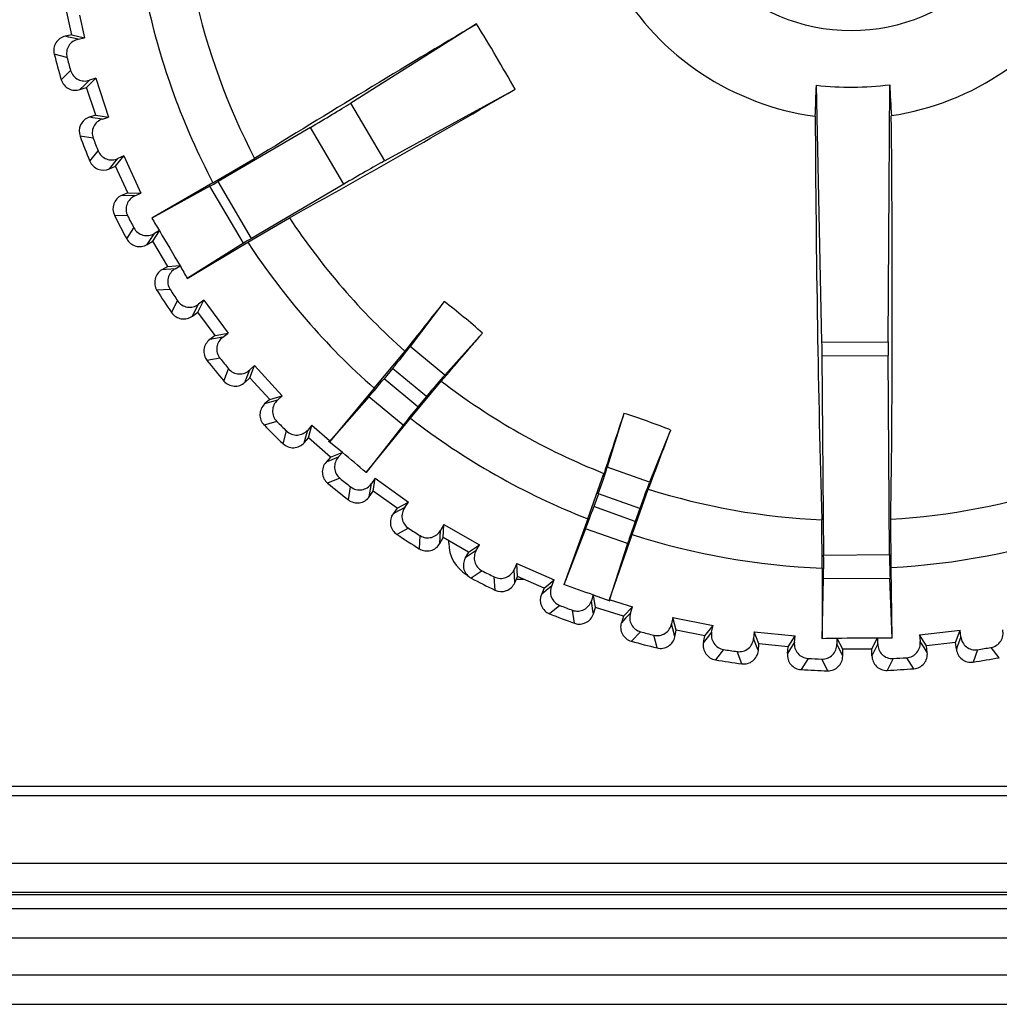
# Model space of a CAD drawing. Header units: millimetres. Extents: x 88 to 1193, y 471 to 1243.
# Tile 30 of 48: x 252 to 266, y 1092 to 1105. Entities that reach past the tile are written whole.
import ezdxf

# ---------------------------------------------------------------- set-up
doc = ezdxf.new("R2010")
doc.units = ezdxf.units.MM
doc.header["$LTSCALE"] = 20
doc.header["$PDMODE"] = 3
doc.header["$PDSIZE"] = 0.3
doc.layers.get('0').update_dxf_attribs({"linetype": 'CONTINUOUS'})
doc.layers.get('Defpoints').update_dxf_attribs({"linetype": 'CONTINUOUS'})
for name, color, linetype in [('0_M300_KNOB_D20_BL361', 7, 'CONTINUOUS'), ('33087215_M300_B_BODY_MH_BL357', 7, 'CONTINUOUS'), ('DIM', 6, 'CONTINUOUS'), ('MH300_KPD_COVER_BL360', 7, 'CONTINUOUS'), ('MH300_MEMBRANE_BL359', 7, 'CONTINUOUS')]:
    doc.layers.add(name, color=color, linetype=linetype)
doc.styles.get("Standard").update_dxf_attribs({"font": 'arial.ttf'})
doc.dimstyles.get("Standard").update_dxf_attribs({"dimtxt": 6, "dimasz": 4, "dimexe": 1, "dimexo": 1, "dimgap": 0.09, "dimtad": 1, "dimdec": 1, "dimzin": 0, "dimdsep": 46, "dimtxsty": 'Standard', "dimblk": '_FILLED', "dimcen": 0.09, "dimclrd": 256, "dimclre": 256, "dimadec": 0, "dimazin": 0, "dimtp": 0.1, "dimtm": 0.1, "dimtfac": 1, "dimtdec": 1, "dimtmove": 0, "dimatfit": 3, "dimldrblk": '_FILLED', "dimfxl": 1, "dimtolj": 1, "dimtzin": 0, "dimlwe": -1, "dimarcsym": 0})

# ---------------------------------------------------------------- blocks, each defined once
blk = doc.blocks.new('_FILLED')
at = {"color": 0, "linetype": 'ByBlock'}
blk.add_solid([(0, 0), (-1, 0.1667), (-1, -0.1667)], dxfattribs=at)
blk = doc.blocks.new('*D3')
at = {"layer": 'Defpoints', "color": 0, "transparency": 16777216}
for p in [(275.539, 1151.196), (275.539, 1137.088), (215.539, 1006.488)]:
    blk.add_point(p, dxfattribs=at)
at = {"layer": 'DIM', "color": 7, "transparency": 16777216}
for p, q in [((215.539, 1007.488), (215.539, 1152.196)), ((275.539, 1138.088), (275.539, 1152.196))]:
    blk.add_line(p, q, dxfattribs=at)
at = {"layer": 'DIM', "color": 7, "lineweight": -2, "transparency": 16777216}
blk.add_line((219.539, 1151.196), (271.539, 1151.196), dxfattribs=at)
at = {"layer": 'DIM', "color": 7, "lineweight": -2, "transparency": 16777216, "xscale": 4, "yscale": 4, "zscale": 4, "rotation": 180}
blk.add_blockref('_FILLED', (215.539, 1151.196), dxfattribs=at)
at = {"layer": 'DIM', "color": 7, "lineweight": -2, "transparency": 16777216, "xscale": 4, "yscale": 4, "zscale": 4}
blk.add_blockref('_FILLED', (275.539, 1151.196), dxfattribs=at)
at = {"layer": 'DIM', "color": 0, "transparency": 16777216, "insert": (245.539, 1155.708), "char_height": 6, "attachment_point": 5}
blk.add_mtext('\\A1;W1', dxfattribs=at)
blk = doc.blocks.new('*D5')
at = {"layer": 'Defpoints', "color": 0, "transparency": 16777216}
for p in [(275.539, 1136.438), (215.539, 1006.488), (296.206, 1006.488)]:
    blk.add_point(p, dxfattribs=at)
at = {"layer": 'DIM', "color": 7, "transparency": 16777216}
for p, q in [((276.539, 1136.438), (297.206, 1136.438)), ((216.539, 1006.488), (297.206, 1006.488))]:
    blk.add_line(p, q, dxfattribs=at)
at = {"layer": 'DIM', "color": 7, "lineweight": -2, "transparency": 16777216}
blk.add_line((296.206, 1132.438), (296.206, 1010.488), dxfattribs=at)
at = {"layer": 'DIM', "color": 7, "lineweight": -2, "transparency": 16777216, "xscale": 4, "yscale": 4, "zscale": 4}
for p, rotation in [((296.206, 1136.438), 90), ((296.206, 1006.488), 270)]:
    blk.add_blockref('_FILLED', p, dxfattribs=dict(at, rotation=rotation))
at = {"layer": 'DIM', "color": 0, "transparency": 16777216, "insert": (291.694, 1071.463), "char_height": 6, "attachment_point": 5, "rotation": 90}
blk.add_mtext('\\A1;H1', dxfattribs=at)

msp = doc.modelspace()

# ---------------------------------------------------------------- linework, layer by layer
at = {"layer": '0_M300_KNOB_D20_BL361', "linetype": 'Continuous'}
for p, q in [((252.889, 1104.934), (252.803, 1105.325)), ((252.994, 1105.202), (253.063, 1104.891)), ((258.421, 1105.081), (256.7, 1104.001)), ((252.889, 1104.934), (252.799, 1104.914)), ((252.847, 1104.903), (252.799, 1104.914)), ((252.975, 1104.872), (252.847, 1104.903)), ((252.889, 1104.934), (253.063, 1104.891)), ((252.975, 1104.872), (253.063, 1104.891)), ((252.823, 1104.625), (252.648, 1104.669)), ((252.745, 1104.319), (252.872, 1104.446)), ((253, 1104.185), (253.061, 1104.245)), ((253, 1104.185), (253.088, 1104.215)), ((253.061, 1104.245), (253.129, 1104.312)), ((253.088, 1104.215), (253.215, 1104.341)), ((253.215, 1103.835), (253.088, 1104.215)), ((253.215, 1104.341), (253.129, 1104.312)), ((253.215, 1104.341), (253.392, 1103.81)), ((263.139, 1100.732), (263.063, 1104.243)), ((264.042, 1100.739), (264.065, 1104.251)), ((258.946, 1104.188), (257.164, 1103.211)), ((257.164, 1103.211), (256.7, 1104.001)), ((253.215, 1103.835), (253.127, 1103.806)), ((253.215, 1103.835), (253.392, 1103.81)), ((253.306, 1103.782), (253.392, 1103.81)), ((253.176, 1103.799), (253.127, 1103.806)), ((253.306, 1103.782), (253.176, 1103.799)), ((253.181, 1103.521), (253.003, 1103.546)), ((256.15, 1103.668), (254.888, 1102.927)), ((256.606, 1102.892), (256.15, 1103.668)), ((253.135, 1103.208), (253.249, 1103.348)), ((253.488, 1103.14), (253.6, 1103.279)), ((253.6, 1103.279), (253.518, 1103.242)), ((253.6, 1103.279), (253.832, 1102.769)), ((253.403, 1103.102), (253.457, 1103.168)), ((253.403, 1103.102), (253.488, 1103.14)), ((253.457, 1103.168), (253.518, 1103.242)), ((253.653, 1102.776), (253.488, 1103.14)), ((254.818, 1102.91), (255.387, 1103.244)), ((254.818, 1102.91), (253.982, 1102.427)), ((255.344, 1102.151), (254.888, 1102.927)), ((256.606, 1102.892), (255.344, 1102.151)), ((253.653, 1102.776), (253.569, 1102.738)), ((253.75, 1102.732), (253.569, 1102.738)), ((253.653, 1102.776), (253.832, 1102.769)), ((253.75, 1102.732), (253.832, 1102.769)), ((254.777, 1102.863), (253.982, 1102.427)), ((255.234, 1102.084), (254.777, 1102.863)), ((253.652, 1102.46), (253.472, 1102.466)), ((255.295, 1102.098), (255.864, 1102.432)), ((253.64, 1102.144), (253.738, 1102.295)), ((253.964, 1102.138), (254.017, 1102.217)), ((253.997, 1102.113), (254.088, 1102.254)), ((254.087, 1102.259), (254.017, 1102.217)), ((253.917, 1102.066), (253.964, 1102.138)), ((253.917, 1102.066), (253.997, 1102.113)), ((254.2, 1101.768), (253.997, 1102.113)), ((254.467, 1101.603), (255.295, 1102.098)), ((255.234, 1102.084), (254.467, 1101.603)), ((254.2, 1101.768), (254.12, 1101.721)), ((254.3, 1101.735), (254.12, 1101.721)), ((254.2, 1101.768), (254.367, 1101.78)), ((254.3, 1101.735), (254.37, 1101.776)), ((254.232, 1101.454), (254.052, 1101.442)), ((254.253, 1101.138), (254.334, 1101.298)), ((254.611, 1101.145), (254.692, 1101.305)), ((254.692, 1101.305), (254.62, 1101.251)), ((254.692, 1101.305), (255.025, 1100.854)), ((257.978, 1101.288), (257.512, 1100.673)), ((254.536, 1101.09), (254.576, 1101.166)), ((254.536, 1101.09), (254.611, 1101.145)), ((254.576, 1101.166), (254.62, 1101.251)), ((254.849, 1100.823), (254.611, 1101.145)), ((254.849, 1100.823), (255.025, 1100.854)), ((254.952, 1100.801), (255.025, 1100.854)), ((258.5, 1100.857), (257.984, 1100.283)), ((254.849, 1100.823), (254.774, 1100.768)), ((254.952, 1100.801), (254.774, 1100.768)), ((263.139, 1100.732), (264.042, 1100.739)), ((257.021, 1100.103), (257.442, 1100.611)), ((257.984, 1100.283), (257.512, 1100.673)), ((254.914, 1100.514), (254.736, 1100.483)), ((263.142, 1100.545), (264.042, 1100.552)), ((263.163, 1097.824), (263.142, 1100.545)), ((264.063, 1097.831), (264.042, 1100.552)), ((254.967, 1100.202), (255.032, 1100.37)), ((255.286, 1100.264), (255.321, 1100.353)), ((255.387, 1100.414), (255.321, 1100.353)), ((255.323, 1100.247), (255.387, 1100.414)), ((255.387, 1100.414), (255.765, 1100)), ((257.273, 1100.374), (257.155, 1100.232)), ((257.735, 1099.992), (257.273, 1100.374)), ((255.254, 1100.184), (255.286, 1100.264)), ((255.254, 1100.184), (255.323, 1100.247)), ((255.593, 1099.951), (255.323, 1100.247)), ((257.618, 1099.849), (257.155, 1100.232)), ((257.516, 1099.694), (257.936, 1100.202)), ((257.021, 1100.103), (256.417, 1099.382)), ((255.593, 1099.951), (255.524, 1099.889)), ((255.616, 1099.916), (255.524, 1099.889)), ((255.593, 1099.951), (255.765, 1100)), ((255.698, 1099.94), (255.616, 1099.916)), ((255.698, 1099.94), (255.765, 1100)), ((256.947, 1099.986), (256.407, 1099.371)), ((257.416, 1099.599), (256.947, 1099.986)), ((257.735, 1099.992), (257.618, 1099.849)), ((255.69, 1099.651), (255.517, 1099.601)), ((256.912, 1098.952), (257.516, 1099.694)), ((260.434, 1099.76), (260.206, 1099.023)), ((255.776, 1099.346), (255.822, 1099.52)), ((256.086, 1099.44), (256.112, 1099.533)), ((256.171, 1099.6), (256.112, 1099.533)), ((256.125, 1099.428), (256.171, 1099.6)), ((256.171, 1099.6), (256.41, 1099.389)), ((257.416, 1099.599), (256.912, 1098.952)), ((261.072, 1099.533), (260.783, 1098.818)), ((256.063, 1099.358), (256.086, 1099.44)), ((256.063, 1099.358), (256.125, 1099.428)), ((256.424, 1099.162), (256.125, 1099.428)), ((256.399, 1099.378), (256.402, 1099.381)), ((256.586, 1099.224), (256.399, 1099.378)), ((256.417, 1099.382), (256.402, 1099.381)), ((256.41, 1099.389), (256.417, 1099.382)), ((256.424, 1099.162), (256.363, 1099.093)), ((256.44, 1099.124), (256.363, 1099.093)), ((256.424, 1099.162), (256.583, 1099.226)), ((256.53, 1099.162), (256.44, 1099.124)), ((256.53, 1099.162), (256.586, 1099.224)), ((260.783, 1098.818), (260.206, 1099.023)), ((256.552, 1098.873), (256.385, 1098.806)), ((257.036, 1098.873), (256.984, 1098.8)), ((257.008, 1098.697), (257.036, 1098.873)), ((257.036, 1098.873), (257.491, 1098.548)), ((259.94, 1098.319), (260.161, 1098.94)), ((256.669, 1098.579), (256.698, 1098.757)), ((256.954, 1098.621), (256.984, 1098.8)), ((256.954, 1098.621), (257.008, 1098.697)), ((257.333, 1098.464), (257.008, 1098.697)), ((260.545, 1098.104), (260.766, 1098.725)), ((260.084, 1098.66), (260.022, 1098.486)), ((260.649, 1098.459), (260.084, 1098.66)), ((257.333, 1098.464), (257.279, 1098.389)), ((257.353, 1098.428), (257.279, 1098.389)), ((257.333, 1098.464), (257.491, 1098.548)), ((257.439, 1098.475), (257.353, 1098.428)), ((257.439, 1098.475), (257.491, 1098.548)), ((260.587, 1098.285), (260.022, 1098.486)), ((260.649, 1098.459), (260.587, 1098.285)), ((259.94, 1098.319), (259.613, 1097.419)), ((263.143, 1097.646), (263.138, 1098.306)), ((264.085, 1097.653), (264.08, 1098.313)), ((257.491, 1098.19), (257.332, 1098.105)), ((257.917, 1097.981), (257.928, 1098.162)), ((257.972, 1098.241), (257.928, 1098.162)), ((257.963, 1098.062), (257.972, 1098.241)), ((257.972, 1098.241), (258.459, 1097.964)), ((259.91, 1098.184), (259.613, 1097.419)), ((260.483, 1097.98), (259.91, 1098.184)), ((257.638, 1097.91), (257.648, 1098.09)), ((257.917, 1097.981), (257.963, 1098.062)), ((258.311, 1097.865), (257.963, 1098.062)), ((260.237, 1097.215), (260.545, 1098.104)), ((258.311, 1097.865), (258.459, 1097.964)), ((258.414, 1097.886), (258.459, 1097.964)), ((260.483, 1097.98), (260.232, 1097.201)), ((258.311, 1097.865), (258.265, 1097.784)), ((258.334, 1097.831), (258.265, 1097.784)), ((258.414, 1097.886), (258.334, 1097.831)), ((263.163, 1097.824), (264.063, 1097.831)), ((258.969, 1097.709), (258.933, 1097.627)), ((258.941, 1097.446), (258.933, 1097.627)), ((258.978, 1097.531), (258.969, 1097.709)), ((258.969, 1097.709), (259.482, 1097.486)), ((263.143, 1097.646), (263.143, 1096.681)), ((264.1, 1096.688), (264.085, 1097.653)), ((258.496, 1097.608), (258.346, 1097.508)), ((258.672, 1097.345), (258.662, 1097.525)), ((258.941, 1097.446), (258.978, 1097.531)), ((259.345, 1097.371), (258.978, 1097.531)), ((259.345, 1097.371), (259.482, 1097.486)), ((259.446, 1097.403), (259.482, 1097.486)), ((263.143, 1096.681), (263.161, 1097.503)), ((263.161, 1097.503), (264.069, 1097.51)), ((264.1, 1096.688), (264.069, 1097.51)), ((259.345, 1097.371), (259.308, 1097.286)), ((259.446, 1097.403), (259.372, 1097.34)), ((259.372, 1097.34), (259.308, 1097.286)), ((260.014, 1097.279), (259.989, 1097.199)), ((260.014, 1097.279), (260.242, 1097.198)), ((260.044, 1097.109), (260.017, 1097.278)), ((260.237, 1097.215), (260.243, 1097.202)), ((260.237, 1097.215), (260.246, 1097.212)), ((259.556, 1097.135), (259.418, 1097.02)), ((260.01, 1097.062), (259.989, 1097.199)), ((260.016, 1097.02), (260.044, 1097.109)), ((260.426, 1096.988), (260.044, 1097.109)), ((260.242, 1097.198), (260.243, 1097.202)), ((260.246, 1097.212), (260.55, 1097.116)), ((260.426, 1096.988), (260.55, 1097.116)), ((260.523, 1097.03), (260.55, 1097.116)), ((259.758, 1096.892), (259.73, 1097.07)), ((260.016, 1097.02), (260.01, 1097.062)), ((260.426, 1096.988), (260.398, 1096.899)), ((260.455, 1096.96), (260.398, 1096.899)), ((260.523, 1097.03), (260.455, 1096.96)), ((261.102, 1096.973), (261.084, 1096.884)), ((261.148, 1096.8), (261.102, 1096.973)), ((261.102, 1096.973), (261.651, 1096.861)), ((261.119, 1096.75), (261.084, 1096.884)), ((261.54, 1096.72), (261.651, 1096.861)), ((261.632, 1096.772), (261.651, 1096.861)), ((260.66, 1096.776), (260.535, 1096.646)), ((260.887, 1096.555), (260.84, 1096.729)), ((261.13, 1096.709), (261.119, 1096.75)), ((261.13, 1096.709), (261.148, 1096.8)), ((261.54, 1096.72), (261.148, 1096.8)), ((261.522, 1096.629), (261.54, 1096.72)), ((261.572, 1096.695), (261.522, 1096.629)), ((261.632, 1096.772), (261.572, 1096.695)), ((262.214, 1096.776), (262.206, 1096.686)), ((262.255, 1096.556), (262.206, 1096.686)), ((262.279, 1096.609), (262.214, 1096.776)), ((262.214, 1096.776), (262.772, 1096.721)), ((262.677, 1096.57), (262.772, 1096.721)), ((262.763, 1096.632), (262.772, 1096.721)), ((263.342, 1096.685), (263.342, 1096.606)), ((263.423, 1096.536), (263.347, 1096.685)), ((263.823, 1096.539), (263.896, 1096.689)), ((263.902, 1096.61), (263.901, 1096.689)), ((264.471, 1096.734), (265.027, 1096.797)), ((264.568, 1096.584), (264.471, 1096.734)), ((264.471, 1096.734), (264.481, 1096.645)), ((264.965, 1096.629), (265.027, 1096.797)), ((265.037, 1096.707), (264.993, 1096.584)), ((265.037, 1096.707), (265.027, 1096.797)), ((262.27, 1096.516), (262.255, 1096.556)), ((262.27, 1096.516), (262.279, 1096.609)), ((262.677, 1096.57), (262.279, 1096.609)), ((262.668, 1096.478), (262.677, 1096.57)), ((262.711, 1096.548), (262.668, 1096.478)), ((262.763, 1096.632), (262.711, 1096.548)), ((263.386, 1096.518), (263.342, 1096.606)), ((263.902, 1096.61), (263.859, 1096.522)), ((264.534, 1096.562), (264.481, 1096.645)), ((264.578, 1096.492), (264.534, 1096.562)), ((264.965, 1096.629), (264.568, 1096.584)), ((264.578, 1096.492), (264.568, 1096.584)), ((264.976, 1096.537), (264.965, 1096.629)), ((264.993, 1096.584), (264.976, 1096.537)), ((265.563, 1096.421), (265.45, 1096.561)), ((261.796, 1096.533), (261.684, 1096.392)), ((262.044, 1096.337), (261.98, 1096.506)), ((262.95, 1096.411), (262.854, 1096.259)), ((263.423, 1096.444), (263.386, 1096.518)), ((263.823, 1096.539), (263.423, 1096.536)), ((263.423, 1096.444), (263.423, 1096.536)), ((263.823, 1096.447), (263.823, 1096.539)), ((263.859, 1096.522), (263.823, 1096.447)), ((264.111, 1096.41), (264.032, 1096.248)), ((264.395, 1096.27), (264.297, 1096.421)), ((265.266, 1096.531), (265.204, 1096.361)), ((263.218, 1096.242), (263.136, 1096.403))]:
    msp.add_line(p, q, dxfattribs=at)
msp.add_circle((263.539, 1107.488), 2.501, dxfattribs=at)
for centre, radius, start, end in [((263.539, 1107.488), 3.7, 158.5117, 262.3584), ((263.539, 1107.488), 3.7, 278.5117, 22.3584), ((263.539, 1107.488), 9.191, 192.4363, 207.4978), ((263.539, 1107.488), 9.85, 192.3023, 207.6946), ((366.055, 923.863), 210.772, 120.7081, 121.67225), ((235.27, 1090.879), 27.16, 29.3429, 31.5272), ((252.842, 1104.719), 0.2, 102.4167, 194.4984), ((263.539, 1107.488), 11.25, 194.5091, 196.3611), ((263.539, 1107.488), 11.092, 194.9543, 195.9159), ((252.937, 1104.375), 0.2, 196.3718, 288.4534), ((235.706, 1105.055), 27.369, 357.4141, 358.2996), ((263.53, 1108.701), 4.482, 264.0193, 276.8509), ((291.407, 1105.478), 27.369, 182.5706, 183.456), ((161.475, 1271.629), 193.744, 299.15553, 300.20442), ((253.19, 1103.616), 0.2, 108.4167, 200.4984), ((263.539, 1107.488), 11.25, 200.5091, 202.3611), ((263.539, 1107.488), 11.092, 200.9543, 201.9159), ((253.32, 1103.284), 0.2, 202.3718, 294.4534), ((253.651, 1102.556), 0.2, 114.4167, 206.4985), ((263.539, 1107.488), 11.25, 206.5091, 208.3611), ((263.539, 1107.488), 11.092, 206.9543, 207.9159), ((263.214, 1107.974), 10.77, 210.9981, 212.0528), ((263.539, 1107.488), 9.191, 213.3723, 228.4338), ((486.423, 1238.436), 269.305, 210.37552, 210.49464), ((253.816, 1102.239), 0.2, 208.3718, 300.4534), ((263.539, 1107.488), 9.85, 213.1756, 228.5678), ((254.221, 1101.549), 0.2, 120.4167, 212.4984), ((263.806, 1106.967), 10.77, 208.8173, 209.8721), ((263.539, 1107.488), 11.25, 212.5091, 214.3611), ((263.539, 1107.488), 11.092, 212.9543, 213.9159), ((387.362, 998.142), 165.467, 141.43771, 141.73674), ((250.972, 1092.277), 11.415, 48.7367, 52.1335), ((254.418, 1101.251), 0.2, 214.3718, 306.4534), ((136.864, 1204.974), 160.112, 319.12841, 319.43744), ((254.893, 1100.607), 0.2, 126.4168, 218.4983), ((263.539, 1107.488), 11.25, 218.5091, 220.3611), ((263.539, 1107.488), 11.092, 218.9543, 219.9159), ((255.12, 1100.332), 0.2, 220.3718, 312.4534), ((263.539, 1107.488), 9.191, 232.4363, 248.4338), ((255.659, 1099.741), 0.2, 132.4168, 224.4984), ((263.539, 1107.488), 11.092, 224.9543, 225.9159), ((263.539, 1107.488), 9.85, 232.3023, 248.5678), ((417.293, 1047.086), 165.467, 161.43771, 161.73674), ((256.932, 1088.896), 11.415, 68.7367, 72.1335), ((263.539, 1107.488), 11.25, 224.5091, 226.3611), ((111.161, 1155.769), 160.112, 339.12841, 339.43744), ((255.914, 1099.491), 0.2, 226.3718, 318.4534), ((236.587, 1074.871), 31.512, 49.8334, 50.6064), ((256.512, 1098.96), 0.2, 138.4168, 230.4983), ((263.539, 1107.488), 11.092, 230.9543, 231.9159), ((263.539, 1107.488), 11.25, 230.5091, 232.3611), ((263.539, 1107.488), 9.191, 252.4363, 267.4978), ((263.539, 1107.488), 9.191, 273.3723, 288.4338), ((256.791, 1098.737), 0.2, 232.3718, 324.4534), ((257.442, 1098.272), 0.2, 144.4168, 236.4983), ((263.539, 1107.488), 11.092, 236.9543, 237.9159), ((263.539, 1107.488), 11.25, 236.5091, 238.3611), ((263.539, 1107.488), 9.85, 252.3023, 267.6946), ((263.539, 1107.488), 9.85, 273.1756, 288.5678), ((257.743, 1098.08), 0.2, 238.3718, 330.4534), ((258.439, 1097.685), 0.2, 150.4167, 242.4984), ((263.539, 1107.488), 11.25, 242.5091, 244.3611), ((263.539, 1107.488), 11.092, 242.9543, 243.9159), ((258.758, 1097.526), 0.2, 244.3718, 336.4534), ((249.373, 1067.618), 31.512, 70.2637, 71.0368), ((259.491, 1097.206), 0.2, 156.4167, 248.4984), ((263.539, 1107.488), 11.092, 248.9543, 249.9159), ((263.539, 1107.488), 11.25, 248.5091, 250.3611), ((259.826, 1097.08), 0.2, 250.3718, 342.4534), ((260.588, 1096.839), 0.2, 162.4167, 254.4984), ((263.539, 1107.488), 11.092, 254.9543, 255.9159), ((260.934, 1096.749), 0.2, 256.3718, 348.4534), ((263.862, 1065.091), 31.598, 90.9442, 91.3037), ((263.861, 1065.179), 31.51, 89.9261, 90.9441), ((263.861, 1065.091), 31.598, 89.5665, 89.9259), ((263.539, 1107.488), 11.25, 254.5091, 256.3611), ((261.717, 1096.589), 0.2, 168.4168, 260.4984), ((263.539, 1107.488), 11.092, 278.9543, 279.9159), ((263.539, 1107.488), 11.092, 260.9543, 261.9159), ((262.071, 1096.536), 0.2, 262.3718, 354.4534), ((262.867, 1096.458), 0.2, 174.4168, 266.4983), ((263.539, 1107.488), 11.092, 266.9543, 267.9159), ((263.223, 1096.442), 0.2, 268.3718, 0.4534), ((264.023, 1096.448), 0.2, 180.4167, 272.4984), ((263.539, 1107.488), 11.092, 272.9543, 273.9159), ((264.38, 1096.47), 0.2, 274.3718, 6.4534), ((265.175, 1096.559), 0.2, 186.4168, 278.4983), ((263.539, 1107.488), 11.25, 278.5091, 280.3611), ((263.539, 1107.488), 11.25, 260.5091, 262.3611), ((263.539, 1107.488), 11.25, 266.5091, 268.3611), ((263.539, 1107.488), 11.25, 272.5091, 274.3611)]:
    msp.add_arc(centre, radius, start, end, dxfattribs=at)
for centre, major_axis, start_param, end_param in [((256.132, 1103.698), (0.862, 0.507), -1.570796, -0.872665), ((256.623, 1102.862), (0.862, 0.507), 0.872665, 1.570796), ((254.885, 1102.933), (0.172, 0.101), -2.268928, -1.570796), ((255.348, 1102.145), (0.172, 0.101), 1.570796, 2.268928), ((263.125, 1100.545), (-0.004, 0.5), -1.570796, -1.186824), ((264.06, 1100.552), (-0.004, 0.5), 1.186824, 1.570796), ((257.259, 1100.385), (0.318, 0.385), -1.570796, -0.698132), ((257.142, 1100.243), (0.318, 0.385), -2.268928, -1.570796), ((257.749, 1099.981), (0.318, 0.385), 0.698132, 1.570796), ((257.631, 1099.838), (0.318, 0.385), 1.570796, 2.268928), ((260.067, 1098.666), (0.167, 0.471), -1.570796, -0.698132), ((260.665, 1098.453), (0.167, 0.471), 0.698132, 1.570796), ((260.005, 1098.491), (0.167, 0.471), -2.268928, -1.570796), ((260.604, 1098.279), (0.167, 0.471), -4.712389, -4.014257), ((263.145, 1097.824), (-0.004, 0.5), -2.268928, -1.570796), ((264.08, 1097.831), (-0.004, 0.5), -4.712389, -4.014257)]:
    msp.add_ellipse(centre, major_axis=major_axis, ratio=0.034921, start_param=start_param, end_param=end_param, dxfattribs=at)
for points, knots in [([(252.975, 1104.872), (252.949, 1104.866), (252.899, 1104.844), (252.842, 1104.785), (252.813, 1104.707), (252.816, 1104.651), (252.823, 1104.625)], [0, 0, 0, 0, 0.247564, 0.496433, 0.747396, 1, 1, 1, 1]), ([(252.872, 1104.446), (252.88, 1104.42), (252.906, 1104.37), (252.971, 1104.319), (253.05, 1104.297), (253.104, 1104.304), (253.129, 1104.312)], [0, 0, 0, 0, 0.252604, 0.503567, 0.752436, 1, 1, 1, 1]), ([(263.047, 1103.821), (263.052, 1102.862), (263.071, 1101.024), (263.111, 1099.186), (263.138, 1098.306)], [0, 0, 0, 0, 0.52114, 1, 1, 1, 1]), ([(264.08, 1098.313), (264.094, 1099.193), (264.106, 1101.032), (264.097, 1102.87), (264.087, 1103.828)], [0, 0, 0, 0, 0.47886, 1, 1, 1, 1]), ([(253.306, 1103.782), (253.281, 1103.773), (253.233, 1103.747), (253.183, 1103.681), (253.162, 1103.601), (253.171, 1103.546), (253.181, 1103.521)], [0, 0, 0, 0, 0.247564, 0.496433, 0.747396, 1, 1, 1, 1]), ([(253.249, 1103.348), (253.259, 1103.322), (253.29, 1103.276), (253.36, 1103.231), (253.441, 1103.218), (253.494, 1103.23), (253.518, 1103.242)], [0, 0, 0, 0, 0.252604, 0.503567, 0.752436, 1, 1, 1, 1]), ([(253.75, 1102.732), (253.725, 1102.721), (253.681, 1102.69), (253.638, 1102.62), (253.625, 1102.538), (253.64, 1102.484), (253.652, 1102.46)], [0, 0, 0, 0, 0.247564, 0.496433, 0.747396, 1, 1, 1, 1]), ([(253.738, 1102.295), (253.751, 1102.271), (253.786, 1102.228), (253.86, 1102.191), (253.942, 1102.186), (253.994, 1102.204), (254.017, 1102.217)], [0, 0, 0, 0, 0.252604, 0.503567, 0.752436, 1, 1, 1, 1]), ([(254.3, 1101.735), (254.277, 1101.722), (254.236, 1101.685), (254.201, 1101.611), (254.197, 1101.529), (254.217, 1101.477), (254.232, 1101.454)], [0, 0, 0, 0, 0.247564, 0.496433, 0.747396, 1, 1, 1, 1]), ([(254.334, 1101.298), (254.35, 1101.276), (254.39, 1101.237), (254.467, 1101.208), (254.549, 1101.211), (254.599, 1101.235), (254.62, 1101.251)], [0, 0, 0, 0, 0.252604, 0.503567, 0.752436, 1, 1, 1, 1]), ([(254.952, 1100.801), (254.931, 1100.785), (254.894, 1100.745), (254.866, 1100.667), (254.871, 1100.585), (254.897, 1100.535), (254.914, 1100.514)], [0, 0, 0, 0, 0.247564, 0.496433, 0.747396, 1, 1, 1, 1]), ([(255.032, 1100.37), (255.049, 1100.349), (255.093, 1100.315), (255.173, 1100.294), (255.254, 1100.306), (255.301, 1100.335), (255.321, 1100.353)], [0, 0, 0, 0, 0.252604, 0.503567, 0.752436, 1, 1, 1, 1]), ([(255.698, 1099.94), (255.679, 1099.922), (255.646, 1099.878), (255.627, 1099.798), (255.64, 1099.716), (255.671, 1099.67), (255.69, 1099.651)], [0, 0, 0, 0, 0.247564, 0.496433, 0.747396, 1, 1, 1, 1]), ([(255.822, 1099.52), (255.842, 1099.501), (255.889, 1099.471), (255.971, 1099.459), (256.051, 1099.479), (256.094, 1099.513), (256.112, 1099.533)], [0, 0, 0, 0, 0.252604, 0.503567, 0.752436, 1, 1, 1, 1]), ([(256.53, 1099.162), (256.512, 1099.142), (256.485, 1099.095), (256.474, 1099.013), (256.496, 1098.933), (256.531, 1098.89), (256.552, 1098.873)], [0, 0, 0, 0, 0.247564, 0.496433, 0.747396, 1, 1, 1, 1]), ([(256.698, 1098.757), (256.719, 1098.74), (256.769, 1098.715), (256.852, 1098.712), (256.929, 1098.74), (256.969, 1098.778), (256.984, 1098.8)], [0, 0, 0, 0, 0.252604, 0.503567, 0.752436, 1, 1, 1, 1]), ([(257.439, 1098.475), (257.423, 1098.453), (257.4, 1098.403), (257.398, 1098.321), (257.428, 1098.244), (257.468, 1098.205), (257.491, 1098.19)], [0, 0, 0, 0, 0.247564, 0.496433, 0.747396, 1, 1, 1, 1]), ([(257.648, 1098.09), (257.671, 1098.075), (257.723, 1098.056), (257.806, 1098.061), (257.879, 1098.097), (257.915, 1098.139), (257.928, 1098.162)], [0, 0, 0, 0, 0.252604, 0.503567, 0.752436, 1, 1, 1, 1]), ([(258.414, 1097.886), (258.401, 1097.863), (258.384, 1097.811), (258.39, 1097.729), (258.428, 1097.656), (258.472, 1097.621), (258.496, 1097.608)], [0, 0, 0, 0, 0.247564, 0.496433, 0.747396, 1, 1, 1, 1]), ([(258.662, 1097.525), (258.687, 1097.513), (258.741, 1097.499), (258.822, 1097.513), (258.892, 1097.557), (258.923, 1097.602), (258.933, 1097.627)], [0, 0, 0, 0, 0.252604, 0.503567, 0.752436, 1, 1, 1, 1]), ([(259.446, 1097.403), (259.435, 1097.379), (259.423, 1097.325), (259.438, 1097.244), (259.484, 1097.175), (259.531, 1097.145), (259.556, 1097.135)], [0, 0, 0, 0, 0.247586, 0.496473, 0.747412, 1, 1, 1, 1]), ([(259.73, 1097.07), (259.756, 1097.061), (259.811, 1097.053), (259.891, 1097.075), (259.955, 1097.126), (259.981, 1097.174), (259.989, 1097.199)], [0, 0, 0, 0, 0.252604, 0.503567, 0.752436, 1, 1, 1, 1]), ([(260.523, 1097.03), (260.515, 1097.005), (260.508, 1096.951), (260.531, 1096.872), (260.584, 1096.808), (260.634, 1096.783), (260.66, 1096.776)], [0, 0, 0, 0, 0.247564, 0.496433, 0.747396, 1, 1, 1, 1]), ([(260.84, 1096.729), (260.866, 1096.722), (260.922, 1096.72), (260.999, 1096.75), (261.058, 1096.808), (261.079, 1096.858), (261.084, 1096.884)], [0, 0, 0, 0, 0.252604, 0.503567, 0.752436, 1, 1, 1, 1]), ([(261.632, 1096.772), (261.627, 1096.746), (261.626, 1096.692), (261.658, 1096.616), (261.717, 1096.557), (261.769, 1096.538), (261.796, 1096.533)], [0, 0, 0, 0, 0.247564, 0.496433, 0.747396, 1, 1, 1, 1]), ([(261.98, 1096.506), (262.006, 1096.502), (262.062, 1096.505), (262.136, 1096.544), (262.188, 1096.607), (262.204, 1096.66), (262.206, 1096.686)], [0, 0, 0, 0, 0.252604, 0.503567, 0.752436, 1, 1, 1, 1]), ([(265.037, 1096.707), (265.04, 1096.681), (265.056, 1096.629), (265.109, 1096.566), (265.183, 1096.529), (265.239, 1096.526), (265.266, 1096.531)], [0, 0, 0, 0, 0.247564, 0.496433, 0.747396, 1, 1, 1, 1]), ([(265.45, 1096.561), (265.476, 1096.566), (265.528, 1096.586), (265.586, 1096.645), (265.616, 1096.722), (265.615, 1096.777), (265.609, 1096.803)], [0, 0, 0, 0, 0.252604, 0.503567, 0.752436, 1, 1, 1, 1]), ([(262.763, 1096.632), (262.76, 1096.605), (262.765, 1096.551), (262.804, 1096.478), (262.869, 1096.427), (262.923, 1096.413), (262.95, 1096.411)], [0, 0, 0, 0, 0.247564, 0.496433, 0.747396, 1, 1, 1, 1]), ([(263.136, 1096.403), (263.163, 1096.402), (263.218, 1096.411), (263.287, 1096.457), (263.333, 1096.525), (263.343, 1096.579), (263.342, 1096.606)], [0, 0, 0, 0, 0.252604, 0.503567, 0.752436, 1, 1, 1, 1]), ([(263.902, 1096.61), (263.902, 1096.583), (263.913, 1096.53), (263.959, 1096.462), (264.029, 1096.417), (264.084, 1096.409), (264.111, 1096.41)], [0, 0, 0, 0, 0.247564, 0.496433, 0.747396, 1, 1, 1, 1]), ([(264.297, 1096.421), (264.324, 1096.423), (264.378, 1096.438), (264.442, 1096.491), (264.48, 1096.564), (264.484, 1096.618), (264.481, 1096.645)], [0, 0, 0, 0, 0.252604, 0.503567, 0.752436, 1, 1, 1, 1])]:
    msp.add_open_spline(points, degree=3, knots=knots, dxfattribs=at)
at = {"layer": '33087215_M300_B_BODY_MH_BL357', "linetype": 'Continuous'}
for p, q in [((279.236, 1092.988), (210.843, 1092.988)), ((279.636, 1092.588), (210.443, 1092.588)), ((209.439, 1092.086), (280.639, 1092.086)), ((209.039, 1091.686), (281.039, 1091.686))]:
    msp.add_line(p, q, dxfattribs=at)
at = {"layer": 'MH300_KPD_COVER_BL360', "linetype": 'Continuous'}
for p, q in [((258.039, 1097.988), (258.039, 1098.018)), ((259.077, 1097.488), (258.96, 1097.488)), ((215.089, 1094.538), (274.989, 1094.538)), ((213.539, 1093.616), (276.539, 1093.616)), ((213.539, 1093.216), (276.539, 1093.216)), ((213.539, 1093.188), (276.539, 1093.188))]:
    msp.add_line(p, q, dxfattribs=at)
msp.add_arc((258.539, 1097.988), 0.5, 180, 239.9287, dxfattribs=at)
at = {"layer": 'MH300_MEMBRANE_BL359', "linetype": 'Continuous'}
msp.add_line((275.039, 1094.663), (215.039, 1094.663), dxfattribs=at)

# ---------------------------------------------------------------- dimensions: what is measured, and where the dimension line sits
at = {"layer": 'DIM', "color": 7}
dim = msp.add_linear_dim(base=(275.539, 1151.196), p1=(215.539, 1006.488), p2=(275.539, 1137.088), text='W1', dimstyle='Standard', override={"dimgap": 1.5, "dimclrd": 7, "dimclre": 7, "dimarcsym": 1}, dxfattribs=at)
dim.commit()
dim.dimension.update_dxf_attribs({"geometry": '*D3', "text_midpoint": (245.539, 1155.708)})
dim = msp.add_linear_dim(base=(296.206, 1006.488), p1=(275.539, 1136.438), p2=(215.539, 1006.488), angle=90, text='H1', dimstyle='Standard', override={"dimgap": 1.5, "dimclrd": 7, "dimclre": 7, "dimarcsym": 1}, dxfattribs=at)
dim.commit()
dim.dimension.update_dxf_attribs({"geometry": '*D5', "text_midpoint": (291.694, 1071.463)})

doc.saveas('drawing.dxf')
